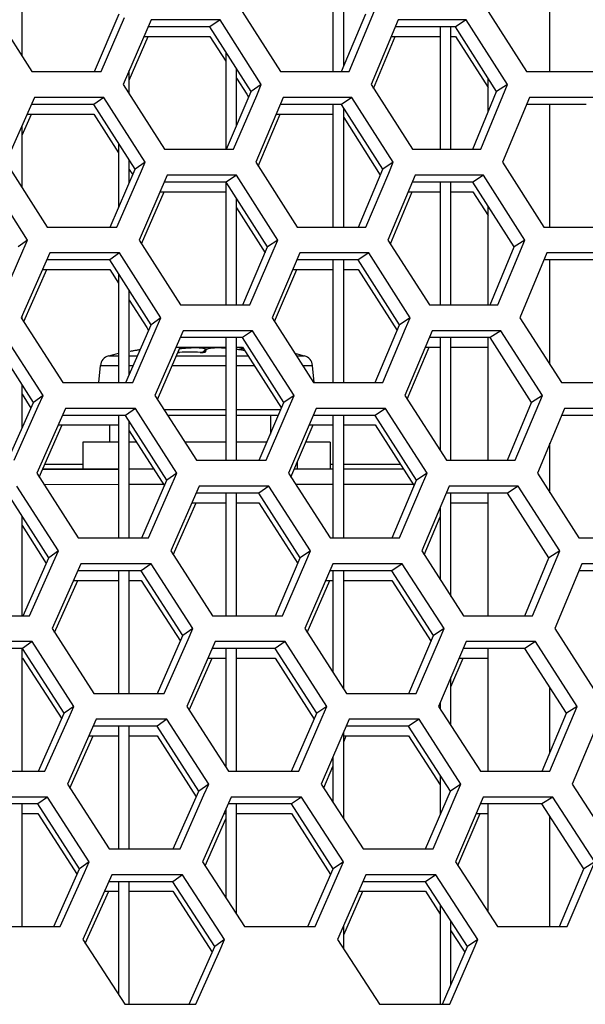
# Model space of a CAD drawing. Header units: millimetres. Extents: x 0 to 420, y 0 to 297.
# Tile 72 of 256: x 138.17 to 140.28, y 86.46 to 90.13. Entities that reach past the tile are written whole.
import ezdxf

# ---------------------------------------------------------------- set-up
doc = ezdxf.new("R2010")
doc.units = ezdxf.units.MM
doc.header["$LTSCALE"] = 23.1
doc.layers.get('0').update_dxf_attribs({"linetype": 'CONTINUOUS'})
doc.layers.add('FASEN', color=7, linetype='CONTINUOUS')

msp = doc.modelspace()

# ---------------------------------------------------------------- linework, layer by layer
at = {"color": 7, "linetype": 'CONTINUOUS'}
for p, q in [((138.1752, 89.9954), (138.1752, 90.3952)), ((139.3352, 90.3463), (139.3352, 89.9381)), ((139.3752, 89.9572), (139.3752, 90.2832)), ((138.445, 89.9381), (138.5378, 90.1537)), ((138.9139, 90.1313), (138.8762, 90.1054)), ((139.3672, 89.9381), (139.4574, 90.1537)), ((139.8323, 90.1313), (139.7922, 90.1054)), ((138.8762, 90.1054), (138.6458, 90.1054)), ((139.0295, 89.864), (138.8762, 90.1054)), ((139.7922, 90.1054), (139.5675, 90.1054)), ((139.7352, 90.1054), (139.7352, 89.6484)), ((139.7752, 89.6484), (139.7752, 90.1054)), ((139.9457, 89.864), (139.7922, 90.1054)), ((138.6304, 90.0696), (138.8762, 90.0696)), ((138.8762, 90.0696), (138.9352, 89.9765)), ((139.5525, 90.0696), (139.7352, 90.0696)), ((139.7752, 90.0696), (139.7922, 90.0696)), ((139.7922, 90.0696), (139.9134, 89.8789)), ((138.9352, 90.0124), (138.9352, 89.6484)), ((138.5752, 89.8546), (138.5752, 89.9417)), ((138.9752, 89.7362), (138.9752, 89.9494)), ((138.9752, 89.9136), (139.0133, 89.8537)), ((138.9378, 89.6484), (139.0295, 89.864)), ((139.0677, 89.8898), (139.0295, 89.864)), ((139.8567, 89.6484), (139.9457, 89.864)), ((139.9861, 89.8898), (139.9457, 89.864)), ((138.4802, 89.8415), (138.4436, 89.8157)), ((139.0133, 89.8537), (139.0204, 89.8425)), ((139.4058, 89.8415), (139.3668, 89.8157)), ((138.4436, 89.8157), (138.21, 89.8157)), ((138.5972, 89.5742), (138.4436, 89.8157)), ((139.3668, 89.8157), (139.1387, 89.8157)), ((139.3352, 89.8157), (139.3352, 89.3586)), ((139.5205, 89.5742), (139.3668, 89.8157)), ((139.3752, 89.3586), (139.3752, 89.8024)), ((140.2793, 89.8157), (140.0569, 89.8157)), ((138.1943, 89.7798), (138.4436, 89.7798)), ((138.4436, 89.7798), (138.5352, 89.6357)), ((139.1235, 89.7798), (139.3352, 89.7798)), ((139.3752, 89.7666), (139.5115, 89.5526)), ((138.1752, 89.5062), (138.1752, 89.7364)), ((138.5352, 89.6715), (138.5352, 89.4309)), ((138.5752, 89.5234), (138.5752, 89.6087)), ((138.5039, 89.3586), (138.5972, 89.5742)), ((138.5753, 89.5728), (138.588, 89.5528)), ((138.6341, 89.6001), (138.5972, 89.5742)), ((139.4299, 89.3586), (139.5205, 89.5742)), ((139.5598, 89.6001), (139.5205, 89.5742)), ((138.9747, 89.5518), (138.9369, 89.5259)), ((139.8968, 89.5518), (139.8567, 89.5259)), ((138.9369, 89.5259), (138.7054, 89.5259)), ((138.9352, 89.5259), (138.9352, 89.0688)), ((139.0908, 89.2844), (138.9369, 89.5259)), ((139.8567, 89.5259), (139.6309, 89.5259)), ((139.7352, 89.5259), (139.7352, 89.0688)), ((139.7752, 89.0688), (139.7752, 89.5259)), ((140.0107, 89.2844), (139.8567, 89.5259)), ((138.6899, 89.4901), (138.9352, 89.4901)), ((138.9752, 89.0688), (138.9752, 89.4657)), ((139.6159, 89.4901), (139.7352, 89.4901)), ((139.7752, 89.4901), (139.8567, 89.4901)), ((139.8567, 89.4901), (139.9134, 89.4012)), ((138.9752, 89.4299), (139.0816, 89.2629)), ((138.1961, 89.3103), (138.1604, 89.2844)), ((138.9986, 89.0688), (139.0908, 89.2844)), ((139.1289, 89.3103), (139.0908, 89.2844)), ((139.9212, 89.0688), (140.0107, 89.2844)), ((140.0511, 89.3103), (140.0107, 89.2844)), ((138.539, 89.262), (138.5024, 89.2361)), ((139.4684, 89.262), (139.4295, 89.2361)), ((138.5024, 89.2361), (138.2677, 89.2361)), ((138.6566, 88.9946), (138.5024, 89.2361)), ((139.4295, 89.2361), (139.2003, 89.2361)), ((139.3352, 89.2361), (139.3352, 88.779)), ((139.3752, 88.779), (139.3752, 89.2361)), ((139.5837, 88.9946), (139.4295, 89.2361)), ((140.3457, 89.2361), (140.1222, 89.2361)), ((138.2519, 89.2003), (138.5024, 89.2003)), ((138.5024, 89.2003), (138.5352, 89.1489)), ((138.5352, 89.1847), (138.5352, 88.779)), ((139.1849, 89.2003), (139.3352, 89.2003)), ((139.3752, 89.2003), (139.4295, 89.2003)), ((139.4295, 89.2003), (139.5746, 88.973)), ((138.5752, 88.8076), (138.5752, 89.122)), ((138.5752, 89.0862), (138.6403, 88.9843)), ((138.1752, 89.0164), (138.1752, 89.0264)), ((138.6935, 89.0205), (138.6566, 88.9946)), ((139.623, 89.0205), (139.5837, 88.9946)), ((138.5628, 88.779), (138.6566, 88.9946)), ((138.6403, 88.9842), (138.6473, 88.9733)), ((139.4926, 88.779), (139.5837, 88.9946)), ((138.2178, 88.7049), (138.0636, 88.9463)), ((138.9976, 88.9463), (138.7651, 88.9463)), ((138.9352, 88.9463), (138.9352, 88.4893)), ((138.9752, 88.4893), (138.9752, 88.9463)), ((139.0354, 88.9722), (138.9976, 88.9463)), ((139.1521, 88.7049), (138.9976, 88.9463)), ((139.9212, 88.9463), (139.6943, 88.9463)), ((139.7352, 88.9463), (139.7352, 88.5249)), ((139.7752, 88.4893), (139.7752, 88.9463)), ((139.9613, 88.9722), (139.9212, 88.9463)), ((140.0757, 88.7049), (139.9212, 88.9463)), ((138.7495, 88.9105), (138.9352, 88.9105)), ((138.9752, 88.9105), (138.9976, 88.9105)), ((138.9976, 88.9105), (139.1429, 88.6834)), ((139.6792, 88.9105), (139.7352, 88.9105)), ((139.7752, 88.9105), (139.9134, 88.9105)), ((138.4975, 88.8779), (138.5352, 88.8779)), ((138.5752, 88.8779), (138.6058, 88.8779)), ((138.59, 88.8968), (138.5781, 88.8946)), ((138.6046, 88.8993), (138.59, 88.8968)), ((138.6159, 88.901), (138.6046, 88.8993)), ((138.7509, 88.8779), (138.9352, 88.8779)), ((138.7575, 88.8914), (138.7568, 88.8914)), ((138.7594, 88.8914), (138.7572, 88.8914)), ((138.7614, 88.8914), (138.7591, 88.8914)), ((138.763, 88.8914), (138.761, 88.8914)), ((138.7737, 88.8917), (138.7614, 88.8914)), ((138.7695, 88.9048), (138.7622, 88.904)), ((138.763, 88.8912), (138.763, 88.8914)), ((138.782, 88.9061), (138.7695, 88.9048)), ((138.7877, 88.892), (138.7737, 88.8917)), ((138.7938, 88.907), (138.782, 88.9061)), ((138.8016, 88.892), (138.7877, 88.892)), ((138.8047, 88.9076), (138.7938, 88.907)), ((138.8156, 88.892), (138.8016, 88.892)), ((138.8148, 88.9079), (138.8047, 88.9076)), ((138.8241, 88.908), (138.8148, 88.9079)), ((138.8295, 88.8917), (138.8156, 88.892)), ((138.8325, 88.9078), (138.8241, 88.908)), ((138.84, 88.8914), (138.8295, 88.8917)), ((138.84, 88.9074), (138.8325, 88.9078)), ((138.8467, 88.9067), (138.84, 88.9074)), ((138.84, 88.8912), (138.84, 88.8914)), ((138.842, 88.8914), (138.84, 88.8914)), ((138.8439, 88.8914), (138.8416, 88.8914)), ((138.8458, 88.8914), (138.8436, 88.8914)), ((138.8475, 88.8915), (138.8455, 88.8914)), ((138.8527, 88.9058), (138.8467, 88.9067)), ((138.8491, 88.8916), (138.8473, 88.8915)), ((138.8505, 88.8917), (138.8489, 88.8916)), ((138.8516, 88.8919), (138.8503, 88.8917)), ((138.8511, 88.8928), (138.8508, 88.8918)), ((138.8535, 88.8964), (138.8511, 88.8928)), ((138.8527, 88.892), (138.8516, 88.8919)), ((138.8579, 88.9047), (138.8527, 88.9058)), ((138.8535, 88.8922), (138.8527, 88.892)), ((138.8566, 88.8994), (138.8535, 88.8964)), ((138.8541, 88.8923), (138.8535, 88.8922)), ((138.8545, 88.8924), (138.8541, 88.8923)), ((138.8544, 88.8924), (138.8545, 88.8924)), ((138.8545, 88.8924), (138.8545, 88.8924)), ((138.8602, 88.9015), (138.8566, 88.8994)), ((138.8625, 88.9033), (138.8579, 88.9047)), ((138.8643, 88.9033), (138.8602, 88.9015)), ((138.8634, 88.9029), (138.8625, 88.9033)), ((138.8689, 88.9047), (138.8643, 88.9033)), ((138.8741, 88.9058), (138.8689, 88.9047)), ((138.8801, 88.9067), (138.8741, 88.9058)), ((138.8868, 88.9074), (138.88, 88.9067)), ((138.8943, 88.9078), (138.8867, 88.9074)), ((138.9028, 88.908), (138.8943, 88.9078)), ((138.912, 88.9079), (138.9027, 88.908)), ((138.9222, 88.9076), (138.9119, 88.9079)), ((138.9331, 88.907), (138.922, 88.9076)), ((138.9352, 88.9068), (138.933, 88.907)), ((138.9844, 88.9014), (138.9752, 88.9027)), ((138.9752, 88.8779), (139.0185, 88.8779)), ((138.984, 88.9016), (138.9839, 88.9015)), ((138.988, 88.9033), (138.984, 88.9016)), ((138.9986, 88.8993), (138.9844, 88.9014)), ((138.9926, 88.9047), (138.988, 88.9033)), ((138.9979, 88.9058), (138.9926, 88.9047)), ((139.0004, 88.9062), (138.9979, 88.9058)), ((139.0056, 88.8981), (138.9986, 88.8993)), ((139.1993, 88.8779), (139.2293, 88.8779)), ((138.4622, 88.779), (138.4677, 88.8427)), ((138.4677, 88.8427), (138.5352, 88.8427)), ((138.5752, 88.8427), (138.5905, 88.8427)), ((138.7356, 88.8427), (138.9352, 88.8427)), ((138.9752, 88.8427), (139.041, 88.8427)), ((139.2218, 88.8427), (139.259, 88.8427)), ((139.2646, 88.7792), (139.259, 88.8427)), ((138.1752, 88.6084), (138.1752, 88.7715)), ((138.1752, 88.7357), (138.2085, 88.6837)), ((138.2536, 88.7307), (138.2178, 88.7049)), ((139.1902, 88.7307), (139.1521, 88.7049)), ((140.1162, 88.7307), (140.0757, 88.7049)), ((138.1225, 88.4893), (138.2178, 88.7049)), ((139.0594, 88.4893), (139.1521, 88.7049)), ((139.9858, 88.4893), (140.0757, 88.7049)), ((138.5613, 88.6566), (138.3254, 88.6566)), ((138.5352, 88.6566), (138.5352, 88.1995)), ((138.5979, 88.6824), (138.5613, 88.6566)), ((138.7159, 88.4151), (138.5613, 88.6566)), ((138.7044, 88.6788), (138.9352, 88.6788)), ((138.7184, 88.657), (138.9352, 88.657)), ((138.9752, 88.6788), (139.1409, 88.6788)), ((138.9752, 88.657), (139.1316, 88.657)), ((139.1015, 88.657), (139.1015, 88.587)), ((139.4921, 88.6566), (139.2618, 88.6566)), ((139.3352, 88.6566), (139.3352, 88.1995)), ((139.3752, 88.1995), (139.3752, 88.6566)), ((139.531, 88.6824), (139.4921, 88.6566)), ((139.6468, 88.4151), (139.4921, 88.6566)), ((140.4121, 88.6566), (140.1875, 88.6566)), ((138.3096, 88.6207), (138.5352, 88.6207)), ((138.5015, 88.6207), (138.5015, 88.557)), ((138.5752, 88.1995), (138.5752, 88.6348)), ((139.2464, 88.6207), (139.3352, 88.6207)), ((139.3752, 88.6207), (139.4921, 88.6207)), ((139.4921, 88.6207), (139.6377, 88.3935)), ((138.5752, 88.5989), (138.7066, 88.3938)), ((138.4015, 88.557), (138.4015, 88.457)), ((138.5352, 88.557), (138.4015, 88.557)), ((138.602, 88.557), (138.5752, 88.557)), ((138.9352, 88.557), (138.7825, 88.557)), ((139.0886, 88.557), (138.9752, 88.557)), ((139.3252, 88.557), (139.2344, 88.557)), ((139.3252, 88.557), (139.3252, 88.457)), ((139.2015, 88.4806), (139.2015, 88.457)), ((138.2526, 88.4563), (138.5352, 88.4565)), ((138.2529, 88.457), (138.5352, 88.457)), ((138.5752, 88.457), (138.6661, 88.457)), ((138.5752, 88.4565), (138.6664, 88.4566)), ((138.7528, 88.441), (138.7159, 88.4151)), ((139.1914, 88.4571), (139.3352, 88.4572)), ((139.3752, 88.4572), (139.5967, 88.4574)), ((139.6861, 88.441), (139.6468, 88.4151)), ((138.2566, 88.3994), (138.5352, 88.3996)), ((138.5752, 88.3996), (138.7028, 88.3998)), ((138.6217, 88.1995), (138.7159, 88.4151)), ((139.1952, 88.4002), (139.3352, 88.4003)), ((139.3752, 88.4003), (139.6332, 88.4006)), ((139.5553, 88.1995), (139.6468, 88.4151)), ((138.2753, 88.1253), (138.1205, 88.3668)), ((139.0584, 88.3668), (138.8247, 88.3668)), ((138.9352, 88.3668), (138.9352, 87.9097)), ((138.9752, 87.9097), (138.9752, 88.3668)), ((139.0962, 88.3927), (139.0584, 88.3668)), ((139.2133, 88.1253), (139.0584, 88.3668)), ((139.9857, 88.3668), (139.7577, 88.3668)), ((139.7752, 87.9816), (139.7752, 88.3668)), ((140.0259, 88.3927), (139.9857, 88.3668)), ((140.1408, 88.1253), (139.9857, 88.3668)), ((138.809, 88.3309), (138.9352, 88.3309)), ((138.9752, 88.3309), (139.0584, 88.3309)), ((139.0584, 88.3309), (139.2041, 88.1039)), ((139.7752, 88.3309), (139.9134, 88.3309)), ((139.7352, 88.3138), (139.7352, 88.0437)), ((138.1752, 87.9097), (138.1752, 88.2813)), ((138.1752, 88.2455), (138.2659, 88.1041)), ((138.311, 88.1512), (138.2753, 88.1253)), ((139.2514, 88.1512), (139.2133, 88.1253)), ((140.1812, 88.1512), (140.1408, 88.1253)), ((138.1795, 87.9097), (138.2753, 88.1253)), ((138.6567, 88.1029), (138.6201, 88.077)), ((139.1202, 87.9097), (139.2133, 88.1253)), ((139.5937, 88.1029), (139.5547, 88.077)), ((140.0504, 87.9097), (140.1408, 88.1253)), ((138.6201, 88.077), (138.3831, 88.077)), ((138.5352, 88.077), (138.5352, 87.6199)), ((138.5752, 87.6199), (138.5752, 88.077)), ((138.7753, 87.8355), (138.6201, 88.077)), ((139.5547, 88.077), (139.3233, 88.077)), ((139.3352, 88.077), (139.3352, 87.6982)), ((139.3752, 87.6363), (139.3752, 88.077)), ((139.71, 87.8355), (139.5547, 88.077)), ((140.4784, 88.077), (140.2528, 88.077)), ((138.3672, 88.0412), (138.5352, 88.0412)), ((138.5752, 88.0412), (138.6201, 88.0412)), ((138.6201, 88.0412), (138.7659, 87.8142)), ((139.3078, 88.0412), (139.3352, 88.0412)), ((139.3752, 88.0412), (139.5547, 88.0412)), ((139.5547, 88.0412), (139.7008, 87.814)), ((138.8122, 87.8614), (138.7753, 87.8355)), ((139.7493, 87.8614), (139.71, 87.8355)), ((138.2128, 87.8131), (138.1774, 87.7872)), ((138.6805, 87.6199), (138.7753, 87.8355)), ((139.1569, 87.8131), (139.1191, 87.7872)), ((139.618, 87.6199), (139.71, 87.8355)), ((140.0904, 87.8131), (140.0502, 87.7872)), ((138.1774, 87.7872), (137.9371, 87.7872)), ((138.1752, 87.3301), (138.1752, 87.7872)), ((138.3328, 87.5457), (138.1774, 87.7872)), ((139.1191, 87.7872), (138.8843, 87.7872)), ((138.9352, 87.7872), (138.9352, 87.3459)), ((138.9752, 87.3301), (138.9752, 87.7872)), ((139.2746, 87.5457), (139.1191, 87.7872)), ((140.0502, 87.7872), (139.8211, 87.7872)), ((140.2058, 87.5457), (140.0502, 87.7872)), ((138.1774, 87.7514), (138.3233, 87.5246)), ((138.8686, 87.7514), (138.9352, 87.7514)), ((138.9752, 87.7514), (139.1191, 87.7514)), ((139.1191, 87.7514), (139.2653, 87.5243)), ((139.8059, 87.7514), (139.9134, 87.7514)), ((139.7752, 87.5), (139.7752, 87.6797)), ((138.6806, 87.6199), (138.6847, 87.6292)), ((138.3685, 87.5716), (138.3328, 87.5457)), ((139.3127, 87.5716), (139.2746, 87.5457)), ((139.7352, 87.5862), (139.7352, 87.5619)), ((140.2462, 87.5716), (140.2058, 87.5457)), ((138.2364, 87.3301), (138.3328, 87.5457)), ((138.7156, 87.5233), (138.679, 87.4974)), ((139.181, 87.3301), (139.2746, 87.5457)), ((139.6563, 87.5233), (139.6174, 87.4974)), ((140.1149, 87.3301), (140.2058, 87.5457)), ((138.679, 87.4974), (138.4408, 87.4974)), ((138.5352, 87.4974), (138.5352, 87.0404)), ((138.5752, 87.0404), (138.5752, 87.4974)), ((138.8347, 87.256), (138.679, 87.4974)), ((139.6174, 87.4974), (139.3848, 87.4974)), ((139.7731, 87.256), (139.6174, 87.4974)), ((138.4248, 87.4616), (138.5352, 87.4616)), ((138.5752, 87.4616), (138.679, 87.4616)), ((138.679, 87.4616), (138.8253, 87.2347)), ((139.3752, 87.1518), (139.3752, 87.4753)), ((139.3752, 87.4616), (139.6174, 87.4616)), ((139.6174, 87.4616), (139.7352, 87.2789)), ((139.3352, 87.3833), (139.3352, 87.2136)), ((139.7352, 87.3147), (139.7352, 87.1674)), ((138.8716, 87.2818), (138.8347, 87.256)), ((139.8124, 87.2818), (139.7731, 87.256)), ((138.2697, 87.2335), (138.2343, 87.2077)), ((138.7394, 87.0404), (138.8347, 87.256)), ((139.2176, 87.2335), (139.1798, 87.2077)), ((139.6807, 87.0404), (139.7731, 87.256)), ((140.1549, 87.2335), (140.1148, 87.2077)), ((138.2343, 87.2077), (137.9929, 87.2077)), ((138.1752, 86.7506), (138.1752, 87.2077)), ((138.3902, 86.9662), (138.2343, 87.2077)), ((138.9352, 87.1879), (138.9352, 86.8583)), ((139.1798, 87.2077), (138.9439, 87.2077)), ((138.9752, 86.7966), (138.9752, 87.2077)), ((139.3359, 86.9662), (139.1798, 87.2077)), ((140.1148, 87.2077), (139.8845, 87.2077)), ((140.2708, 86.9662), (140.1148, 87.2077)), ((138.1752, 87.1718), (138.2343, 87.1718)), ((138.2343, 87.1718), (138.3807, 86.945)), ((138.9281, 87.1718), (138.9352, 87.1718)), ((138.9752, 87.1718), (139.1798, 87.1718)), ((139.1798, 87.1718), (139.3265, 86.9448)), ((139.8692, 87.1718), (139.9134, 87.1718)), ((138.2934, 86.7506), (138.3902, 86.9662)), ((138.4259, 86.9921), (138.3902, 86.9662)), ((139.2418, 86.7506), (139.3359, 86.9662)), ((139.374, 86.9921), (139.3359, 86.9662)), ((140.1795, 86.7506), (140.2708, 86.9662)), ((140.3113, 86.9921), (140.2708, 86.9662)), ((138.7744, 86.9438), (138.7378, 86.9179)), ((139.7189, 86.9438), (139.68, 86.9179)), ((138.7378, 86.9179), (138.4986, 86.9179)), ((138.5352, 86.9179), (138.5352, 86.4963)), ((138.5752, 86.4608), (138.5752, 86.9179)), ((138.894, 86.6764), (138.7378, 86.9179)), ((139.68, 86.9179), (139.4464, 86.9179)), ((139.8363, 86.6764), (139.68, 86.9179)), ((138.4825, 86.8821), (138.5352, 86.8821)), ((138.5752, 86.8821), (138.7378, 86.8821)), ((138.7378, 86.8821), (138.8846, 86.6551)), ((139.4307, 86.8821), (139.68, 86.8821)), ((139.68, 86.8821), (139.7352, 86.7967)), ((139.7352, 86.8325), (139.7352, 86.4608)), ((139.3752, 86.6667), (139.3752, 86.7551)), ((139.7752, 86.5346), (139.7752, 86.7707)), ((139.7752, 86.7349), (139.82, 86.6658)), ((138.7983, 86.4608), (138.894, 86.6764)), ((138.9309, 86.7023), (138.894, 86.6764)), ((139.7434, 86.4608), (139.8363, 86.6764)), ((139.8756, 86.7023), (139.8363, 86.6764)), ((139.82, 86.6658), (139.827, 86.6549)), ((138.7983, 86.4608), (138.8025, 86.4701))]:
    msp.add_line(p, q, dxfattribs=at)
at = {"color": 3, "linetype": 'CONTINUOUS'}
for p, q in [((138.0581, 90.1796), (138.2117, 89.9381)), ((138.9858, 90.1796), (139.1395, 89.9381)), ((139.3953, 89.9381), (139.4967, 90.1796)), ((139.903, 90.1796), (140.0567, 89.9381)), ((138.4704, 89.9381), (138.5574, 90.1394)), ((138.6569, 90.1313), (138.5528, 89.8898)), ((138.9139, 90.1313), (138.6569, 90.1313)), ((139.0677, 89.8898), (138.9139, 90.1313)), ((139.5783, 90.1313), (139.4772, 89.8898)), ((139.8323, 90.1313), (139.5783, 90.1313)), ((139.9861, 89.8898), (139.8323, 90.1313)), ((138.5752, 89.9059), (138.6458, 90.0696)), ((139.4863, 89.8756), (139.5675, 90.0696)), ((138.2117, 89.9381), (138.4704, 89.9381)), ((139.1395, 89.9381), (139.3953, 89.9381)), ((140.0567, 89.9381), (140.3095, 89.9381)), ((138.5528, 89.8898), (138.7067, 89.6484)), ((139.0505, 89.8496), (139.0677, 89.8898)), ((139.4772, 89.8898), (139.6312, 89.6484)), ((139.8861, 89.6484), (139.9861, 89.8898)), ((138.2213, 89.8415), (138.1154, 89.6001)), ((138.4802, 89.8415), (138.2213, 89.8415)), ((138.6341, 89.6001), (138.4802, 89.8415)), ((138.9645, 89.6484), (139.0505, 89.8496)), ((139.1497, 89.8415), (139.0468, 89.6001)), ((139.4058, 89.8415), (139.1497, 89.8415)), ((139.5598, 89.6001), (139.4058, 89.8415)), ((140.0676, 89.8415), (139.9678, 89.6001)), ((140.3206, 89.8415), (140.0676, 89.8415)), ((138.1752, 89.7006), (138.21, 89.7798)), ((139.056, 89.5857), (139.1387, 89.7798)), ((138.7067, 89.6484), (138.9645, 89.6484)), ((139.6312, 89.6484), (139.8861, 89.6484)), ((138.1154, 89.6001), (138.2694, 89.3586)), ((138.6167, 89.5598), (138.6341, 89.6001)), ((139.0468, 89.6001), (139.2011, 89.3586)), ((139.5429, 89.5598), (139.5598, 89.6001)), ((139.9678, 89.6001), (140.1221, 89.3586)), ((138.1961, 89.3103), (138.042, 89.5518)), ((138.5292, 89.3586), (138.6167, 89.5598)), ((138.7166, 89.5518), (138.612, 89.3103)), ((138.9747, 89.5518), (138.7166, 89.5518)), ((139.1289, 89.3103), (138.9747, 89.5518)), ((139.458, 89.3586), (139.5429, 89.5598)), ((139.6418, 89.5518), (139.5401, 89.3103)), ((139.8968, 89.5518), (139.6418, 89.5518)), ((140.0511, 89.3103), (139.8968, 89.5518)), ((138.6212, 89.2958), (138.7054, 89.4901)), ((139.5492, 89.296), (139.6309, 89.4901)), ((138.2694, 89.3586), (138.5292, 89.3586)), ((139.2011, 89.3586), (139.458, 89.3586)), ((140.1221, 89.3586), (140.3759, 89.3586)), ((138.1784, 89.27), (138.1961, 89.3103)), ((138.612, 89.3103), (138.7664, 89.0688)), ((139.1117, 89.27), (139.1289, 89.3103)), ((139.5401, 89.3103), (139.6947, 89.0688)), ((139.9506, 89.0688), (140.0511, 89.3103)), ((138.0895, 89.0688), (138.1784, 89.27)), ((138.2791, 89.262), (138.1726, 89.0205)), ((138.539, 89.262), (138.2791, 89.262)), ((138.6935, 89.0205), (138.539, 89.262)), ((139.0253, 89.0688), (139.1117, 89.27)), ((139.2113, 89.262), (139.1079, 89.0205)), ((139.4684, 89.262), (139.2113, 89.262)), ((139.623, 89.0205), (139.4684, 89.262)), ((140.1329, 89.262), (140.0326, 89.0205)), ((140.387, 89.262), (140.1329, 89.262)), ((138.182, 89.0059), (138.2677, 89.2003)), ((139.1171, 89.0061), (139.2003, 89.2003)), ((138.7664, 89.0688), (139.0253, 89.0688)), ((139.6947, 89.0688), (139.9506, 89.0688)), ((138.1726, 89.0205), (138.3272, 88.779)), ((138.676, 88.9803), (138.6935, 89.0205)), ((139.1079, 89.0205), (139.2626, 88.779)), ((139.606, 88.9803), (139.623, 89.0205)), ((140.0326, 89.0205), (140.1874, 88.779)), ((138.2536, 88.7307), (138.099, 88.9722)), ((138.5881, 88.779), (138.676, 88.9803)), ((138.7763, 88.9722), (138.6711, 88.7307)), ((139.0354, 88.9722), (138.7763, 88.9722)), ((139.1902, 88.7307), (139.0354, 88.9722)), ((139.5206, 88.779), (139.606, 88.9803)), ((139.7052, 88.9722), (139.6031, 88.7307)), ((139.9613, 88.9722), (139.7052, 88.9722)), ((140.1162, 88.7307), (139.9613, 88.9722)), ((138.6804, 88.7162), (138.7651, 88.9105)), ((139.6122, 88.7165), (139.6943, 88.9105)), ((138.3272, 88.779), (138.5881, 88.779)), ((139.2626, 88.779), (139.5206, 88.779)), ((140.1874, 88.779), (140.4423, 88.779)), ((138.2358, 88.6905), (138.2536, 88.7307)), ((138.6711, 88.7307), (138.8261, 88.4893)), ((139.1729, 88.6905), (139.1902, 88.7307)), ((139.6031, 88.7307), (139.7581, 88.4893)), ((140.0151, 88.4893), (140.1162, 88.7307)), ((138.1464, 88.4893), (138.2358, 88.6905)), ((139.086, 88.4893), (139.1729, 88.6905)), ((138.3368, 88.6824), (138.2299, 88.441)), ((138.5979, 88.6824), (138.3368, 88.6824)), ((138.7528, 88.441), (138.5979, 88.6824)), ((139.2729, 88.6824), (139.1689, 88.441)), ((139.531, 88.6824), (139.2729, 88.6824)), ((139.6861, 88.441), (139.531, 88.6824)), ((140.1983, 88.6824), (140.0974, 88.441)), ((140.4534, 88.6824), (140.1983, 88.6824)), ((138.2393, 88.4263), (138.3254, 88.6207)), ((139.1782, 88.4266), (139.2618, 88.6207)), ((138.2609, 88.4751), (138.4015, 88.475)), ((138.8261, 88.4893), (139.086, 88.4893)), ((139.3252, 88.4745), (139.3352, 88.4745)), ((139.3752, 88.4745), (139.5859, 88.4743)), ((139.7581, 88.4893), (140.0151, 88.4893)), ((138.2299, 88.441), (138.385, 88.1995)), ((138.7352, 88.4007), (138.7528, 88.441)), ((139.1689, 88.441), (139.3242, 88.1995)), ((139.669, 88.4007), (139.6861, 88.441)), ((140.0974, 88.441), (140.2527, 88.1995)), ((138.6469, 88.1995), (138.7352, 88.4007)), ((139.5832, 88.1995), (139.669, 88.4007)), ((138.311, 88.1512), (138.1559, 88.3927)), ((138.836, 88.3927), (138.7303, 88.1512)), ((139.0962, 88.3927), (138.836, 88.3927)), ((139.2514, 88.1512), (139.0962, 88.3927)), ((139.7687, 88.3927), (139.666, 88.1512)), ((140.0259, 88.3927), (139.7687, 88.3927)), ((140.1812, 88.1512), (140.0259, 88.3927)), ((138.7396, 88.1366), (138.8247, 88.3309)), ((139.6752, 88.1369), (139.7352, 88.278)), ((138.385, 88.1995), (138.6469, 88.1995)), ((139.3242, 88.1995), (139.5832, 88.1995)), ((140.2527, 88.1995), (140.5087, 88.1995)), ((138.2931, 88.1109), (138.311, 88.1512)), ((138.7303, 88.1512), (138.8857, 87.9097)), ((139.234, 88.1109), (139.2514, 88.1512)), ((139.666, 88.1512), (139.8216, 87.9097)), ((140.0796, 87.9097), (140.1812, 88.1512)), ((138.2033, 87.9097), (138.2931, 88.1109)), ((138.3946, 88.1029), (138.2871, 87.8614)), ((138.6567, 88.1029), (138.3946, 88.1029)), ((138.8122, 87.8614), (138.6567, 88.1029)), ((139.1468, 87.9097), (139.234, 88.1109)), ((139.3345, 88.1029), (139.23, 87.8614)), ((139.5937, 88.1029), (139.3345, 88.1029)), ((139.7493, 87.8614), (139.5937, 88.1029)), ((140.2636, 88.1029), (140.1623, 87.8614)), ((140.5197, 88.1029), (140.2636, 88.1029)), ((138.2966, 87.8467), (138.3831, 88.0412)), ((139.2393, 87.847), (139.3233, 88.0412)), ((137.9395, 87.9097), (138.2033, 87.9097)), ((138.8857, 87.9097), (139.1468, 87.9097)), ((139.8216, 87.9097), (140.0796, 87.9097)), ((138.2871, 87.8614), (138.4428, 87.6199)), ((138.7945, 87.8211), (138.8122, 87.8614)), ((139.23, 87.8614), (139.3858, 87.6199)), ((139.7321, 87.8211), (139.7493, 87.8614)), ((140.1623, 87.8614), (140.3181, 87.6199)), ((138.2128, 87.8131), (137.9488, 87.8131)), ((138.3685, 87.5716), (138.2128, 87.8131)), ((138.7058, 87.6199), (138.7945, 87.8211)), ((138.8957, 87.8131), (138.7894, 87.5716)), ((139.1569, 87.8131), (138.8957, 87.8131)), ((139.3127, 87.5716), (139.1569, 87.8131)), ((139.6459, 87.6199), (139.7321, 87.8211)), ((139.8322, 87.8131), (139.729, 87.5716)), ((140.0904, 87.8131), (139.8322, 87.8131)), ((140.2462, 87.5716), (140.0904, 87.8131)), ((138.7988, 87.5571), (138.8843, 87.7514)), ((139.7752, 87.6439), (139.8211, 87.7514)), ((138.4428, 87.6199), (138.7058, 87.6199)), ((139.3858, 87.6199), (139.6459, 87.6199)), ((138.3505, 87.5314), (138.3685, 87.5716)), ((138.7894, 87.5716), (138.9454, 87.3301)), ((139.2952, 87.5314), (139.3127, 87.5716)), ((139.729, 87.5716), (139.8851, 87.3301)), ((140.1441, 87.3301), (140.2462, 87.5716)), ((138.2603, 87.3301), (138.3505, 87.5314)), ((138.4524, 87.5233), (138.3444, 87.2818)), ((138.7156, 87.5233), (138.4524, 87.5233)), ((138.8716, 87.2818), (138.7156, 87.5233)), ((139.2075, 87.3301), (139.2952, 87.5314)), ((139.3961, 87.5233), (139.2911, 87.2818)), ((139.6563, 87.5233), (139.3961, 87.5233)), ((139.8124, 87.2818), (139.6563, 87.5233)), ((140.329, 87.5233), (140.2271, 87.2818)), ((138.3538, 87.2672), (138.4408, 87.4616)), ((139.3752, 87.4395), (139.3848, 87.4616)), ((139.3004, 87.2674), (139.3352, 87.3474)), ((137.9953, 87.3301), (138.2603, 87.3301)), ((138.9454, 87.3301), (139.2075, 87.3301)), ((139.8851, 87.3301), (140.1441, 87.3301)), ((138.3444, 87.2818), (138.5005, 87.0404)), ((138.8538, 87.2416), (138.8716, 87.2818)), ((139.2911, 87.2818), (139.4474, 87.0404)), ((139.7952, 87.2416), (139.8124, 87.2818)), ((140.2271, 87.2818), (140.3834, 87.0404)), ((138.2697, 87.2335), (138.0046, 87.2335)), ((138.4259, 86.9921), (138.2697, 87.2335)), ((138.7646, 87.0404), (138.8538, 87.2416)), ((138.9554, 87.2335), (138.8486, 86.9921)), ((139.2176, 87.2335), (138.9554, 87.2335)), ((139.374, 86.9921), (139.2176, 87.2335)), ((139.7085, 87.0404), (139.7952, 87.2416)), ((139.8956, 87.2335), (139.7919, 86.9921)), ((140.1549, 87.2335), (139.8956, 87.2335)), ((140.3113, 86.9921), (140.1549, 87.2335)), ((138.858, 86.9775), (138.9352, 87.1521)), ((139.8012, 86.9778), (139.8845, 87.1718)), ((138.5005, 87.0404), (138.7646, 87.0404)), ((139.4474, 87.0404), (139.7085, 87.0404)), ((138.4079, 86.9518), (138.4259, 86.9921)), ((138.8486, 86.9921), (139.0051, 86.7506)), ((139.3564, 86.9518), (139.374, 86.9921)), ((139.7919, 86.9921), (139.9485, 86.7506)), ((140.2086, 86.7506), (140.3113, 86.9921)), ((138.3172, 86.7506), (138.4079, 86.9518)), ((138.5102, 86.9438), (138.4016, 86.7023)), ((138.7744, 86.9438), (138.5102, 86.9438)), ((138.9309, 86.7023), (138.7744, 86.9438)), ((139.2682, 86.7506), (139.3564, 86.9518)), ((139.4576, 86.9438), (139.3521, 86.7023)), ((139.7189, 86.9438), (139.4576, 86.9438)), ((139.8756, 86.7023), (139.7189, 86.9438)), ((138.4111, 86.6876), (138.4986, 86.8821)), ((139.3752, 86.7193), (139.4464, 86.8821)), ((138.0512, 86.7506), (138.3172, 86.7506)), ((139.0051, 86.7506), (139.2682, 86.7506)), ((139.9485, 86.7506), (140.2086, 86.7506)), ((138.4016, 86.7023), (138.5583, 86.4608)), ((138.9131, 86.662), (138.9309, 86.7023)), ((139.3521, 86.7023), (139.509, 86.4608)), ((139.8582, 86.662), (139.8756, 86.7023)), ((138.8234, 86.4608), (138.9131, 86.662)), ((139.7711, 86.4608), (139.8582, 86.662)), ((138.5583, 86.4608), (138.8234, 86.4608)), ((139.509, 86.4608), (139.7711, 86.4608))]:
    msp.add_line(p, q, dxfattribs=at)
at = {"color": 7, "linetype": 'CONTINUOUS'}
for centre, radius, start, end in [((138.5076, 88.8392), 0.04, 104.6771, 175), ((138.8015, 87.717), 1.2, 102.82, 104.6771), ((138.7433, 88.0373), 0.8731, 99.7585, 100.8914), ((138.7422, 88.0437), 0.8666, 99.3305, 99.7595), ((138.7406, 88.0533), 0.8568, 98.898, 99.3306), ((138.7386, 88.0665), 0.8435, 98.4686, 98.8982), ((138.7596, 88.9939), 0.1028, 268.3446, 271.8806), ((138.8472, 88.1807), 0.7283, 96.5485, 96.6941), ((138.8015, 87.691), 1.2009, 88.1626, 91.8361), ((138.8432, 88.2162), 0.6926, 95.6727, 96.5551), ((138.8391, 88.2568), 0.6518, 95.4372, 95.6665), ((138.8711, 88.1131), 0.7964, 82.1547, 82.4889), ((138.8677, 88.0886), 0.8211, 81.5185, 82.1534), ((138.8644, 88.066), 0.844, 81.0875, 81.5198), ((138.8623, 88.0529), 0.8572, 80.6579, 81.0877), ((138.8611, 88.0452), 0.865, 80.3848, 80.6581), ((138.9252, 87.717), 1.2, 75.3229, 77.0747), ((139.2192, 88.8392), 0.04, 5, 75.3229), ((139.1297, 88.677), 0.02, 270, 275.6049)]:
    msp.add_arc(centre, radius, start, end, dxfattribs=at)
for points, knots in [([(138.8619, 88.9023), (138.8583, 88.9043), (138.8479, 88.9067), (138.8293, 88.9082), (138.805, 88.9078), (138.787, 88.9065), (138.7773, 88.9056)], [0, 0, 0, 0, 0.146215, 0.366959, 0.655924, 1, 1, 1, 1]), ([(138.84, 88.8912), (138.8409, 88.8912), (138.8444, 88.8911), (138.8479, 88.8912), (138.8505, 88.8914)], [0, 0, 0, 0, 0.26152, 1, 1, 1, 1]), ([(138.8505, 88.8914), (138.8531, 88.8916), (138.8558, 88.8917), (138.8607, 88.8937), (138.8604, 88.8946)], [0, 0, 0, 0, 0.716746, 1, 1, 1, 1]), ([(138.9352, 88.9068), (138.9243, 88.9076), (138.9089, 88.9082), (138.8898, 88.9076), (138.8788, 88.9064), (138.8702, 88.9046), (138.8641, 88.9022), (138.8602, 88.8989), (138.86, 88.8958), (138.8604, 88.8946)], [0, 0, 0, 0, 0.406982, 0.573387, 0.711378, 0.81959, 0.898597, 0.953431, 1, 1, 1, 1]), ([(139.0005, 88.9059), (138.999, 88.9057), (138.9942, 88.9046), (138.9894, 88.9031), (138.9867, 88.9011)], [0, 0, 0, 0, 0.313504, 1, 1, 1, 1])]:
    msp.add_open_spline(points, degree=3, knots=knots, dxfattribs=at)
msp.add_open_spline([(138.8604, 88.8946), (138.8579, 88.8947), (138.8552, 88.8938), (138.8533, 88.8921)], degree=3, dxfattribs=at)
at = {"layer": 'FASEN', "color": 7, "linetype": 'CONTINUOUS'}
for p, q in [((140.1443, 89.9381), (140.1443, 90.3952)), ((139.9134, 89.7856), (139.9134, 89.9148)), ((140.1443, 89.3586), (140.1443, 89.8157)), ((139.9134, 89.0688), (139.9134, 89.437)), ((140.1443, 88.8462), (140.1443, 89.2361)), ((139.9134, 88.4893), (139.9134, 88.9463)), ((140.1443, 88.368), (140.1443, 88.553)), ((139.9134, 87.9097), (139.9134, 88.3668)), ((139.9134, 87.3301), (139.9134, 87.7872)), ((140.1443, 87.3997), (140.1443, 87.6412)), ((139.9134, 86.8048), (139.9134, 87.2077)), ((140.1443, 86.7506), (140.1443, 87.1619))]:
    msp.add_line(p, q, dxfattribs=at)

doc.saveas('drawing.dxf')
